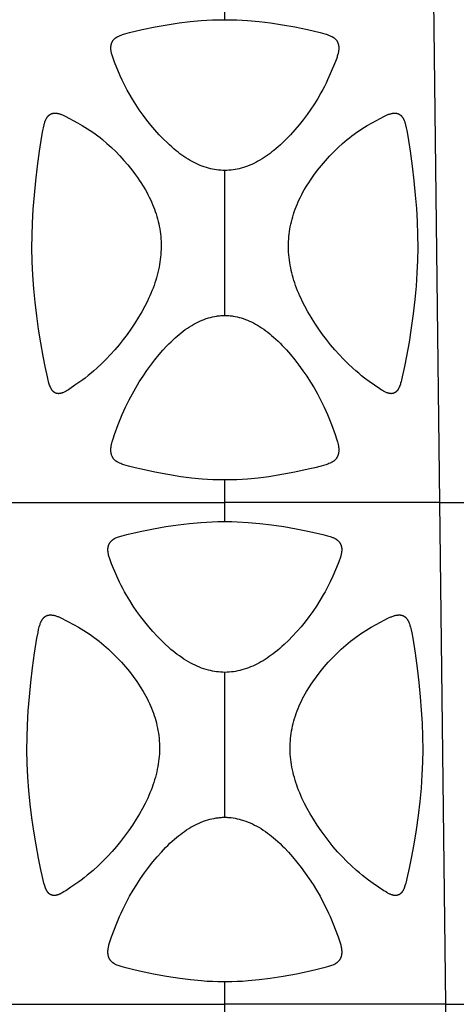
# Model space of a CAD drawing. Header units: millimetres. Extents: x 1250 to 1725, y 0 to 1655.
# Tile 235 of 256: x 1470 to 1507, y 1402 to 1485. Entities that reach past the tile are written whole.
import ezdxf

# ---------------------------------------------------------------- set-up
doc = ezdxf.new("R2010")
doc.units = ezdxf.units.MM
doc.header["$MEASUREMENT"] = 0
doc.layers.add('Crea2D$visibili$tangenti', color=7, linetype='Continuous', true_color=0x000000)

msp = doc.modelspace()

# ---------------------------------------------------------------- linework, layer by layer
at = {"layer": 'Crea2D$visibili$tangenti'}
for p, q in [((1487.599, 1484.588), (1487.599, 1486.197)), ((1505.042, 1486.197), (1505.546, 1444.314)), ((1487.599, 1459.912), (1487.599, 1472.005)), ((1487.599, 1444.314), (1487.599, 1446.178)), ((1469.653, 1444.314), (1487.599, 1444.314)), ((1505.546, 1444.314), (1487.599, 1444.314)), ((1487.599, 1442.713), (1487.599, 1444.314)), ((1505.546, 1444.314), (1506.047, 1402.427)), ((1505.546, 1444.314), (1540.894, 1444.314)), ((1487.599, 1418.034), (1487.599, 1430.128)), ((1487.599, 1402.427), (1487.599, 1404.301)), ((1469.151, 1402.427), (1487.599, 1402.427)), ((1506.047, 1402.427), (1487.599, 1402.427)), ((1487.599, 1400.771), (1487.599, 1402.427)), ((1506.047, 1402.427), (1506.554, 1360.548)), ((1506.047, 1402.427), (1542.382, 1402.427))]:
    msp.add_line(p, q, dxfattribs=at)
for points in [[(1487.599, 1472.005), (1487.426, 1472.01), (1487.253, 1472.02), (1487.08, 1472.036), (1486.908, 1472.057), (1486.737, 1472.085), (1486.567, 1472.117), (1486.398, 1472.155), (1486.23, 1472.198), (1486.055, 1472.249), (1485.881, 1472.306), (1485.709, 1472.368), (1485.538, 1472.435), (1485.37, 1472.506), (1485.204, 1472.583), (1485.04, 1472.663), (1484.878, 1472.748), (1484.7, 1472.847), (1484.526, 1472.951), (1484.354, 1473.059), (1484.184, 1473.171), (1484.017, 1473.287), (1483.853, 1473.406), (1483.691, 1473.529), (1483.532, 1473.655), (1483.343, 1473.811), (1483.158, 1473.97), (1482.976, 1474.133), (1482.797, 1474.299), (1482.448, 1474.641), (1482.11, 1474.993), (1481.756, 1475.384), (1481.414, 1475.784), (1481.084, 1476.195), (1480.766, 1476.615), (1480.454, 1477.054), (1480.156, 1477.502), (1479.872, 1477.959), (1479.602, 1478.425), (1479.453, 1478.698), (1479.308, 1478.974), (1479.168, 1479.253), (1479.033, 1479.533), (1478.862, 1479.909), (1478.382, 1481.049), (1478.318, 1481.209), (1478.257, 1481.37), (1478.228, 1481.451), (1478.201, 1481.532), (1478.176, 1481.615), (1478.154, 1481.698), (1478.139, 1481.76), (1478.125, 1481.823), (1478.113, 1481.887), (1478.103, 1481.95), (1478.095, 1482.014), (1478.088, 1482.078), (1478.082, 1482.141), (1478.079, 1482.205), (1478.078, 1482.234), (1478.079, 1482.264), (1478.08, 1482.293), (1478.081, 1482.323), (1478.083, 1482.352), (1478.086, 1482.382), (1478.089, 1482.411), (1478.093, 1482.441), (1478.098, 1482.47), (1478.104, 1482.499), (1478.11, 1482.528), (1478.117, 1482.556), (1478.125, 1482.585), (1478.134, 1482.613), (1478.144, 1482.641), (1478.155, 1482.668), (1478.166, 1482.694), (1478.178, 1482.719), (1478.19, 1482.744), (1478.204, 1482.768), (1478.218, 1482.792), (1478.233, 1482.816), (1478.249, 1482.839), (1478.265, 1482.862), (1478.282, 1482.884), (1478.299, 1482.906), (1478.318, 1482.927), (1478.337, 1482.948), (1478.356, 1482.968), (1478.376, 1482.988), (1478.396, 1483.007), (1478.417, 1483.025), (1478.441, 1483.045), (1478.465, 1483.064), (1478.49, 1483.082), (1478.515, 1483.099), (1478.54, 1483.116), (1478.567, 1483.133), (1478.593, 1483.148), (1478.62, 1483.163), (1478.647, 1483.178), (1478.674, 1483.192), (1478.73, 1483.219), (1478.786, 1483.244), (1478.843, 1483.268), (1478.94, 1483.306), (1479.038, 1483.342), (1479.137, 1483.374), (1479.237, 1483.405), (1479.437, 1483.462), (1479.638, 1483.514), (1480.699, 1483.763), (1481.766, 1483.981), (1482.775, 1484.163), (1483.787, 1484.319), (1484.709, 1484.433), (1485.634, 1484.516), (1486.561, 1484.569), (1487.025, 1484.583), (1487.489, 1484.588), (1487.599, 1484.588)], [(1487.599, 1484.588), (1487.709, 1484.588), (1488.158, 1484.583), (1488.607, 1484.57), (1489.503, 1484.521), (1490.461, 1484.435), (1491.415, 1484.319), (1492.428, 1484.163), (1493.436, 1483.98), (1494.504, 1483.762), (1495.565, 1483.513), (1495.762, 1483.461), (1495.958, 1483.406), (1496.055, 1483.376), (1496.152, 1483.344), (1496.248, 1483.31), (1496.344, 1483.273), (1496.402, 1483.249), (1496.46, 1483.223), (1496.518, 1483.195), (1496.546, 1483.181), (1496.574, 1483.166), (1496.602, 1483.151), (1496.629, 1483.134), (1496.656, 1483.118), (1496.682, 1483.1), (1496.708, 1483.082), (1496.733, 1483.064), (1496.758, 1483.044), (1496.782, 1483.024), (1496.803, 1483.006), (1496.824, 1482.987), (1496.843, 1482.967), (1496.863, 1482.947), (1496.881, 1482.926), (1496.9, 1482.905), (1496.917, 1482.884), (1496.934, 1482.861), (1496.95, 1482.839), (1496.966, 1482.816), (1496.981, 1482.792), (1496.995, 1482.768), (1497.008, 1482.744), (1497.021, 1482.719), (1497.033, 1482.694), (1497.044, 1482.668), (1497.054, 1482.641), (1497.064, 1482.613), (1497.073, 1482.585), (1497.081, 1482.556), (1497.088, 1482.528), (1497.095, 1482.499), (1497.1, 1482.47), (1497.105, 1482.441), (1497.109, 1482.411), (1497.112, 1482.382), (1497.115, 1482.352), (1497.117, 1482.323), (1497.119, 1482.293), (1497.12, 1482.264), (1497.12, 1482.234), (1497.12, 1482.205), (1497.119, 1482.173), (1497.117, 1482.141), (1497.115, 1482.109), (1497.112, 1482.077), (1497.105, 1482.013), (1497.096, 1481.95), (1497.085, 1481.886), (1497.072, 1481.824), (1497.058, 1481.761), (1497.043, 1481.699), (1497.022, 1481.621), (1496.999, 1481.543), (1496.975, 1481.466), (1496.949, 1481.39), (1496.894, 1481.238), (1496.835, 1481.087), (1496.4, 1480.06), (1496.183, 1479.57), (1496.054, 1479.297), (1495.919, 1479.027), (1495.779, 1478.759), (1495.634, 1478.494), (1495.364, 1478.025), (1495.081, 1477.564), (1494.783, 1477.111), (1494.472, 1476.668), (1494.144, 1476.232), (1493.803, 1475.806), (1493.449, 1475.391), (1493.082, 1474.987), (1492.752, 1474.643), (1492.411, 1474.309), (1492.237, 1474.147), (1492.06, 1473.987), (1491.88, 1473.832), (1491.696, 1473.679), (1491.538, 1473.553), (1491.377, 1473.43), (1491.214, 1473.31), (1491.048, 1473.194), (1490.88, 1473.082), (1490.709, 1472.973), (1490.536, 1472.869), (1490.36, 1472.769), (1490.194, 1472.681), (1490.025, 1472.597), (1489.854, 1472.518), (1489.681, 1472.443), (1489.506, 1472.374), (1489.329, 1472.31), (1489.15, 1472.251), (1488.969, 1472.198), (1488.801, 1472.155), (1488.632, 1472.117), (1488.462, 1472.085), (1488.29, 1472.057), (1488.118, 1472.036), (1487.946, 1472.02), (1487.773, 1472.01), (1487.599, 1472.005)], [(1487.599, 1446.178), (1487.489, 1446.178), (1487.04, 1446.183), (1486.592, 1446.198), (1486.143, 1446.221), (1485.695, 1446.253), (1484.801, 1446.338), (1483.911, 1446.453), (1482.834, 1446.628), (1481.763, 1446.834), (1480.649, 1447.072), (1480.095, 1447.202), (1479.543, 1447.343), (1479.358, 1447.394), (1479.173, 1447.449), (1479.082, 1447.479), (1478.991, 1447.511), (1478.901, 1447.546), (1478.812, 1447.583), (1478.757, 1447.609), (1478.703, 1447.635), (1478.649, 1447.664), (1478.623, 1447.678), (1478.597, 1447.694), (1478.571, 1447.71), (1478.546, 1447.726), (1478.521, 1447.743), (1478.497, 1447.761), (1478.473, 1447.779), (1478.45, 1447.798), (1478.427, 1447.817), (1478.404, 1447.837), (1478.384, 1447.857), (1478.364, 1447.877), (1478.345, 1447.897), (1478.327, 1447.919), (1478.309, 1447.94), (1478.291, 1447.963), (1478.275, 1447.985), (1478.259, 1448.008), (1478.243, 1448.032), (1478.228, 1448.056), (1478.214, 1448.081), (1478.201, 1448.105), (1478.188, 1448.131), (1478.176, 1448.156), (1478.165, 1448.182), (1478.155, 1448.208), (1478.144, 1448.238), (1478.134, 1448.268), (1478.125, 1448.299), (1478.117, 1448.33), (1478.11, 1448.361), (1478.103, 1448.392), (1478.098, 1448.423), (1478.093, 1448.455), (1478.089, 1448.486), (1478.086, 1448.518), (1478.083, 1448.55), (1478.081, 1448.582), (1478.08, 1448.614), (1478.079, 1448.645), (1478.079, 1448.709), (1478.082, 1448.778), (1478.088, 1448.848), (1478.095, 1448.917), (1478.103, 1448.986), (1478.113, 1449.055), (1478.125, 1449.124), (1478.139, 1449.193), (1478.154, 1449.261), (1478.176, 1449.352), (1478.201, 1449.442), (1478.228, 1449.532), (1478.257, 1449.621), (1478.383, 1449.974), (1478.698, 1450.81), (1479.033, 1451.638), (1479.308, 1452.253), (1479.602, 1452.859), (1479.871, 1453.37), (1480.155, 1453.874), (1480.454, 1454.369), (1480.767, 1454.855), (1481.083, 1455.317), (1481.413, 1455.769), (1481.756, 1456.211), (1482.112, 1456.643), (1482.432, 1457.011), (1482.763, 1457.368), (1482.933, 1457.542), (1483.106, 1457.714), (1483.282, 1457.882), (1483.462, 1458.046), (1483.623, 1458.189), (1483.788, 1458.328), (1483.955, 1458.464), (1484.126, 1458.595), (1484.299, 1458.723), (1484.475, 1458.846), (1484.655, 1458.964), (1484.838, 1459.078), (1485.004, 1459.174), (1485.172, 1459.265), (1485.343, 1459.352), (1485.516, 1459.434), (1485.692, 1459.51), (1485.869, 1459.58), (1486.05, 1459.644), (1486.14, 1459.674), (1486.232, 1459.702), (1486.399, 1459.749), (1486.567, 1459.79), (1486.737, 1459.826), (1486.908, 1459.855), (1486.994, 1459.868), (1487.08, 1459.879), (1487.166, 1459.889), (1487.253, 1459.896), (1487.339, 1459.903), (1487.426, 1459.908), (1487.512, 1459.911), (1487.599, 1459.912)], [(1487.599, 1459.912), (1487.686, 1459.911), (1487.773, 1459.908), (1487.859, 1459.903), (1487.946, 1459.896), (1488.032, 1459.888), (1488.119, 1459.879), (1488.205, 1459.868), (1488.291, 1459.855), (1488.462, 1459.826), (1488.632, 1459.79), (1488.801, 1459.749), (1488.968, 1459.702), (1489.145, 1459.646), (1489.32, 1459.584), (1489.492, 1459.516), (1489.663, 1459.442), (1489.832, 1459.364), (1489.998, 1459.28), (1490.161, 1459.192), (1490.323, 1459.1), (1490.501, 1458.991), (1490.677, 1458.877), (1490.85, 1458.758), (1491.019, 1458.635), (1491.186, 1458.508), (1491.35, 1458.378), (1491.511, 1458.244), (1491.669, 1458.106), (1491.858, 1457.936), (1492.043, 1457.762), (1492.224, 1457.584), (1492.402, 1457.402), (1492.749, 1457.03), (1493.084, 1456.647), (1493.445, 1456.208), (1493.793, 1455.758), (1494.128, 1455.298), (1494.449, 1454.829), (1494.757, 1454.35), (1495.05, 1453.863), (1495.329, 1453.367), (1495.594, 1452.864), (1495.889, 1452.256), (1496.165, 1451.639), (1496.501, 1450.81), (1496.816, 1449.972), (1496.942, 1449.62), (1496.971, 1449.531), (1496.998, 1449.442), (1497.022, 1449.352), (1497.045, 1449.261), (1497.06, 1449.193), (1497.073, 1449.124), (1497.085, 1449.056), (1497.095, 1448.986), (1497.104, 1448.917), (1497.111, 1448.848), (1497.116, 1448.778), (1497.12, 1448.709), (1497.12, 1448.645), (1497.119, 1448.614), (1497.117, 1448.582), (1497.115, 1448.55), (1497.113, 1448.518), (1497.109, 1448.486), (1497.105, 1448.454), (1497.1, 1448.423), (1497.095, 1448.392), (1497.089, 1448.36), (1497.081, 1448.329), (1497.073, 1448.298), (1497.064, 1448.268), (1497.054, 1448.238), (1497.043, 1448.208), (1497.033, 1448.182), (1497.022, 1448.156), (1497.01, 1448.13), (1496.997, 1448.105), (1496.984, 1448.081), (1496.97, 1448.056), (1496.955, 1448.032), (1496.94, 1448.009), (1496.924, 1447.985), (1496.907, 1447.963), (1496.89, 1447.941), (1496.872, 1447.919), (1496.853, 1447.898), (1496.834, 1447.877), (1496.815, 1447.857), (1496.795, 1447.838), (1496.772, 1447.818), (1496.75, 1447.798), (1496.726, 1447.779), (1496.702, 1447.761), (1496.678, 1447.744), (1496.653, 1447.727), (1496.628, 1447.71), (1496.603, 1447.694), (1496.577, 1447.679), (1496.55, 1447.664), (1496.497, 1447.636), (1496.443, 1447.609), (1496.388, 1447.584), (1496.299, 1447.547), (1496.209, 1447.512), (1496.119, 1447.48), (1496.028, 1447.45), (1495.844, 1447.395), (1495.658, 1447.344), (1495.106, 1447.203), (1494.551, 1447.072), (1493.437, 1446.834), (1492.365, 1446.629), (1491.288, 1446.453), (1490.398, 1446.338), (1489.503, 1446.253), (1489.055, 1446.222), (1488.607, 1446.199), (1488.158, 1446.184), (1487.709, 1446.178), (1487.599, 1446.178)], [(1487.599, 1430.128), (1487.425, 1430.133), (1487.251, 1430.143), (1487.078, 1430.158), (1486.906, 1430.179), (1486.734, 1430.204), (1486.563, 1430.235), (1486.393, 1430.271), (1486.224, 1430.312), (1486.034, 1430.365), (1485.847, 1430.424), (1485.661, 1430.489), (1485.477, 1430.561), (1485.295, 1430.637), (1485.115, 1430.719), (1484.938, 1430.805), (1484.763, 1430.896), (1484.566, 1431.005), (1484.372, 1431.12), (1484.181, 1431.239), (1483.993, 1431.363), (1483.808, 1431.492), (1483.626, 1431.624), (1483.447, 1431.761), (1483.271, 1431.902), (1483.098, 1432.046), (1482.927, 1432.194), (1482.592, 1432.498), (1482.268, 1432.812), (1481.952, 1433.135), (1481.591, 1433.524), (1481.241, 1433.922), (1480.904, 1434.33), (1480.58, 1434.749), (1480.258, 1435.193), (1479.95, 1435.647), (1479.657, 1436.11), (1479.377, 1436.581), (1479.227, 1436.847), (1479.082, 1437.116), (1478.942, 1437.388), (1478.808, 1437.662), (1478.582, 1438.157), (1478.13, 1439.195), (1478.067, 1439.352), (1478.008, 1439.51), (1477.98, 1439.59), (1477.955, 1439.671), (1477.93, 1439.752), (1477.908, 1439.833), (1477.893, 1439.894), (1477.879, 1439.956), (1477.866, 1440.017), (1477.855, 1440.079), (1477.846, 1440.142), (1477.839, 1440.204), (1477.836, 1440.235), (1477.834, 1440.267), (1477.833, 1440.298), (1477.832, 1440.33), (1477.831, 1440.36), (1477.832, 1440.39), (1477.833, 1440.42), (1477.834, 1440.45), (1477.836, 1440.48), (1477.839, 1440.511), (1477.843, 1440.541), (1477.848, 1440.571), (1477.853, 1440.6), (1477.859, 1440.63), (1477.866, 1440.66), (1477.874, 1440.689), (1477.882, 1440.718), (1477.892, 1440.746), (1477.902, 1440.775), (1477.908, 1440.789), (1477.914, 1440.802), (1477.925, 1440.827), (1477.937, 1440.852), (1477.95, 1440.876), (1477.964, 1440.9), (1477.979, 1440.924), (1477.994, 1440.947), (1478.01, 1440.97), (1478.026, 1440.992), (1478.043, 1441.013), (1478.061, 1441.035), (1478.08, 1441.055), (1478.099, 1441.075), (1478.118, 1441.095), (1478.138, 1441.114), (1478.159, 1441.133), (1478.18, 1441.151), (1478.204, 1441.17), (1478.229, 1441.189), (1478.254, 1441.207), (1478.28, 1441.225), (1478.307, 1441.242), (1478.334, 1441.258), (1478.361, 1441.274), (1478.388, 1441.289), (1478.416, 1441.304), (1478.444, 1441.318), (1478.502, 1441.345), (1478.559, 1441.37), (1478.618, 1441.394), (1478.716, 1441.431), (1478.814, 1441.466), (1478.914, 1441.498), (1479.013, 1441.528), (1479.215, 1441.584), (1479.417, 1441.635), (1480.518, 1441.887), (1481.627, 1442.108), (1482.659, 1442.289), (1483.695, 1442.445), (1484.639, 1442.558), (1485.587, 1442.641), (1486.536, 1442.693), (1487.011, 1442.707), (1487.487, 1442.713), (1487.599, 1442.713)], [(1487.599, 1442.713), (1487.712, 1442.713), (1488.171, 1442.708), (1488.63, 1442.695), (1489.547, 1442.645), (1490.527, 1442.561), (1491.504, 1442.445), (1492.541, 1442.289), (1493.573, 1442.107), (1494.683, 1441.887), (1495.785, 1441.634), (1495.987, 1441.583), (1496.188, 1441.527), (1496.288, 1441.497), (1496.387, 1441.465), (1496.485, 1441.43), (1496.583, 1441.393), (1496.641, 1441.369), (1496.699, 1441.344), (1496.756, 1441.317), (1496.784, 1441.303), (1496.812, 1441.288), (1496.839, 1441.273), (1496.866, 1441.257), (1496.893, 1441.241), (1496.919, 1441.224), (1496.945, 1441.207), (1496.971, 1441.188), (1496.996, 1441.169), (1497.02, 1441.15), (1497.041, 1441.132), (1497.061, 1441.113), (1497.081, 1441.094), (1497.1, 1441.075), (1497.119, 1441.055), (1497.138, 1441.034), (1497.155, 1441.013), (1497.172, 1440.991), (1497.189, 1440.969), (1497.205, 1440.947), (1497.22, 1440.924), (1497.234, 1440.9), (1497.248, 1440.876), (1497.261, 1440.852), (1497.273, 1440.828), (1497.284, 1440.803), (1497.29, 1440.789), (1497.296, 1440.775), (1497.307, 1440.747), (1497.316, 1440.718), (1497.325, 1440.689), (1497.333, 1440.66), (1497.339, 1440.63), (1497.345, 1440.601), (1497.351, 1440.571), (1497.355, 1440.541), (1497.359, 1440.511), (1497.362, 1440.48), (1497.364, 1440.45), (1497.366, 1440.42), (1497.367, 1440.39), (1497.367, 1440.36), (1497.367, 1440.33), (1497.366, 1440.297), (1497.364, 1440.265), (1497.362, 1440.233), (1497.359, 1440.2), (1497.352, 1440.136), (1497.342, 1440.072), (1497.331, 1440.008), (1497.317, 1439.944), (1497.303, 1439.881), (1497.287, 1439.818), (1497.265, 1439.74), (1497.241, 1439.661), (1497.216, 1439.584), (1497.189, 1439.506), (1497.132, 1439.353), (1497.071, 1439.201), (1496.62, 1438.166), (1496.395, 1437.673), (1496.261, 1437.398), (1496.122, 1437.126), (1495.977, 1436.857), (1495.827, 1436.59), (1495.547, 1436.119), (1495.254, 1435.656), (1494.946, 1435.202), (1494.625, 1434.758), (1494.301, 1434.339), (1493.965, 1433.931), (1493.617, 1433.532), (1493.257, 1433.144), (1492.91, 1432.791), (1492.553, 1432.449), (1492.371, 1432.282), (1492.185, 1432.119), (1491.996, 1431.959), (1491.804, 1431.804), (1491.642, 1431.678), (1491.478, 1431.556), (1491.312, 1431.436), (1491.143, 1431.321), (1490.971, 1431.209), (1490.798, 1431.101), (1490.621, 1430.997), (1490.442, 1430.898), (1490.273, 1430.81), (1490.102, 1430.727), (1489.929, 1430.648), (1489.754, 1430.574), (1489.576, 1430.504), (1489.397, 1430.44), (1489.216, 1430.382), (1489.033, 1430.329), (1488.857, 1430.284), (1488.68, 1430.244), (1488.502, 1430.211), (1488.323, 1430.182), (1488.143, 1430.16), (1487.962, 1430.143), (1487.781, 1430.133), (1487.599, 1430.128)], [(1487.599, 1404.301), (1487.487, 1404.301), (1487.027, 1404.305), (1486.568, 1404.32), (1486.109, 1404.343), (1485.651, 1404.375), (1484.738, 1404.459), (1483.828, 1404.573), (1482.726, 1404.748), (1481.629, 1404.953), (1480.472, 1405.193), (1479.896, 1405.326), (1479.322, 1405.469), (1479.136, 1405.519), (1478.951, 1405.573), (1478.859, 1405.602), (1478.768, 1405.633), (1478.677, 1405.667), (1478.588, 1405.704), (1478.531, 1405.729), (1478.475, 1405.756), (1478.42, 1405.784), (1478.393, 1405.799), (1478.366, 1405.814), (1478.34, 1405.83), (1478.314, 1405.847), (1478.288, 1405.864), (1478.263, 1405.881), (1478.238, 1405.9), (1478.214, 1405.919), (1478.19, 1405.938), (1478.167, 1405.959), (1478.146, 1405.978), (1478.126, 1405.998), (1478.106, 1406.019), (1478.086, 1406.041), (1478.068, 1406.063), (1478.05, 1406.085), (1478.032, 1406.108), (1478.016, 1406.132), (1478, 1406.156), (1477.984, 1406.181), (1477.97, 1406.205), (1477.956, 1406.231), (1477.942, 1406.256), (1477.93, 1406.282), (1477.919, 1406.309), (1477.908, 1406.336), (1477.897, 1406.365), (1477.887, 1406.395), (1477.878, 1406.425), (1477.87, 1406.456), (1477.863, 1406.486), (1477.857, 1406.517), (1477.851, 1406.548), (1477.846, 1406.58), (1477.842, 1406.611), (1477.839, 1406.642), (1477.836, 1406.674), (1477.834, 1406.705), (1477.833, 1406.737), (1477.832, 1406.769), (1477.832, 1406.831), (1477.833, 1406.867), (1477.834, 1406.902), (1477.839, 1406.972), (1477.847, 1407.042), (1477.856, 1407.112), (1477.868, 1407.181), (1477.881, 1407.25), (1477.896, 1407.319), (1477.912, 1407.388), (1477.933, 1407.474), (1477.957, 1407.559), (1478.009, 1407.729), (1478.066, 1407.897), (1478.127, 1408.064), (1478.577, 1409.201), (1478.803, 1409.743), (1478.937, 1410.046), (1479.077, 1410.345), (1479.372, 1410.937), (1479.644, 1411.445), (1479.932, 1411.944), (1480.233, 1412.435), (1480.549, 1412.917), (1480.878, 1413.389), (1481.222, 1413.852), (1481.579, 1414.304), (1481.95, 1414.745), (1482.294, 1415.129), (1482.65, 1415.502), (1482.832, 1415.684), (1483.018, 1415.863), (1483.207, 1416.037), (1483.4, 1416.208), (1483.561, 1416.345), (1483.724, 1416.478), (1483.89, 1416.608), (1484.059, 1416.735), (1484.23, 1416.857), (1484.405, 1416.976), (1484.582, 1417.089), (1484.763, 1417.198), (1484.931, 1417.293), (1485.101, 1417.384), (1485.274, 1417.47), (1485.449, 1417.55), (1485.627, 1417.626), (1485.806, 1417.696), (1485.988, 1417.759), (1486.172, 1417.817), (1486.346, 1417.866), (1486.522, 1417.908), (1486.7, 1417.945), (1486.878, 1417.976), (1486.968, 1417.989), (1487.057, 1418), (1487.147, 1418.01), (1487.238, 1418.018), (1487.328, 1418.025), (1487.418, 1418.03), (1487.509, 1418.033), (1487.599, 1418.034)], [(1487.599, 1418.034), (1487.686, 1418.033), (1487.774, 1418.03), (1487.861, 1418.025), (1487.948, 1418.019), (1488.121, 1418.003), (1488.294, 1417.98), (1488.466, 1417.951), (1488.637, 1417.917), (1488.807, 1417.877), (1488.975, 1417.832), (1489.071, 1417.804), (1489.166, 1417.774), (1489.355, 1417.709), (1489.542, 1417.638), (1489.726, 1417.561), (1489.908, 1417.478), (1490.087, 1417.389), (1490.264, 1417.296), (1490.437, 1417.197), (1490.624, 1417.084), (1490.807, 1416.967), (1490.987, 1416.844), (1491.163, 1416.717), (1491.337, 1416.586), (1491.508, 1416.451), (1491.676, 1416.313), (1491.841, 1416.171), (1492.029, 1416.003), (1492.213, 1415.832), (1492.394, 1415.657), (1492.572, 1415.479), (1492.919, 1415.113), (1493.254, 1414.737), (1493.624, 1414.297), (1493.981, 1413.845), (1494.324, 1413.383), (1494.654, 1412.911), (1494.969, 1412.43), (1495.27, 1411.939), (1495.557, 1411.44), (1495.829, 1410.933), (1496.123, 1410.343), (1496.262, 1410.044), (1496.396, 1409.742), (1496.621, 1409.201), (1497.072, 1408.063), (1497.133, 1407.897), (1497.19, 1407.729), (1497.241, 1407.56), (1497.265, 1407.474), (1497.287, 1407.389), (1497.303, 1407.32), (1497.317, 1407.251), (1497.331, 1407.182), (1497.342, 1407.112), (1497.352, 1407.042), (1497.359, 1406.972), (1497.364, 1406.902), (1497.366, 1406.867), (1497.367, 1406.831), (1497.367, 1406.768), (1497.366, 1406.737), (1497.364, 1406.705), (1497.362, 1406.674), (1497.36, 1406.642), (1497.356, 1406.611), (1497.352, 1406.58), (1497.347, 1406.548), (1497.342, 1406.517), (1497.336, 1406.486), (1497.328, 1406.456), (1497.32, 1406.425), (1497.311, 1406.395), (1497.301, 1406.365), (1497.291, 1406.335), (1497.28, 1406.309), (1497.268, 1406.283), (1497.256, 1406.257), (1497.243, 1406.231), (1497.229, 1406.206), (1497.215, 1406.181), (1497.199, 1406.157), (1497.183, 1406.133), (1497.167, 1406.109), (1497.149, 1406.086), (1497.131, 1406.064), (1497.113, 1406.042), (1497.094, 1406.02), (1497.074, 1406), (1497.054, 1405.979), (1497.033, 1405.96), (1497.01, 1405.94), (1496.986, 1405.92), (1496.962, 1405.901), (1496.938, 1405.883), (1496.912, 1405.865), (1496.887, 1405.848), (1496.861, 1405.832), (1496.835, 1405.816), (1496.808, 1405.8), (1496.781, 1405.785), (1496.726, 1405.757), (1496.67, 1405.73), (1496.614, 1405.705), (1496.524, 1405.669), (1496.434, 1405.635), (1496.343, 1405.603), (1496.252, 1405.574), (1496.067, 1405.52), (1495.881, 1405.47), (1495.307, 1405.327), (1494.731, 1405.194), (1493.574, 1404.954), (1492.476, 1404.749), (1491.374, 1404.574), (1490.463, 1404.459), (1489.548, 1404.374), (1489.089, 1404.344), (1488.63, 1404.321), (1488.171, 1404.307), (1487.712, 1404.301), (1487.599, 1404.301)]]:
    msp.add_lwpolyline(points, dxfattribs=at)
for points in [[(1471.485, 1465.543), (1471.494, 1466.57), (1471.528, 1467.596), (1471.593, 1468.77), (1471.683, 1469.943), (1471.803, 1471.15), (1471.944, 1472.355), (1472.109, 1473.613), (1472.302, 1474.866), (1472.386, 1475.336), (1472.436, 1475.57), (1472.492, 1475.802), (1472.53, 1475.94), (1472.551, 1476.008), (1472.573, 1476.075), (1472.598, 1476.142), (1472.611, 1476.175), (1472.625, 1476.207), (1472.64, 1476.24), (1472.655, 1476.272), (1472.671, 1476.303), (1472.688, 1476.335), (1472.701, 1476.359), (1472.716, 1476.383), (1472.731, 1476.407), (1472.746, 1476.43), (1472.762, 1476.453), (1472.778, 1476.476), (1472.795, 1476.498), (1472.813, 1476.52), (1472.831, 1476.541), (1472.85, 1476.561), (1472.87, 1476.581), (1472.89, 1476.6), (1472.9, 1476.609), (1472.911, 1476.618), (1472.922, 1476.627), (1472.932, 1476.636), (1472.943, 1476.644), (1472.955, 1476.653), (1472.966, 1476.661), (1472.977, 1476.668), (1472.988, 1476.675), (1472.999, 1476.682), (1473.01, 1476.689), (1473.021, 1476.695), (1473.033, 1476.702), (1473.044, 1476.708), (1473.056, 1476.714), (1473.067, 1476.719), (1473.079, 1476.725), (1473.091, 1476.73), (1473.115, 1476.74), (1473.14, 1476.749), (1473.164, 1476.757), (1473.189, 1476.764), (1473.214, 1476.771), (1473.24, 1476.777), (1473.265, 1476.781), (1473.291, 1476.785), (1473.316, 1476.788), (1473.329, 1476.789), (1473.342, 1476.79), (1473.355, 1476.791), (1473.393, 1476.792), (1473.419, 1476.792), (1473.446, 1476.791), (1473.471, 1476.79), (1473.497, 1476.788), (1473.523, 1476.786), (1473.549, 1476.783), (1473.575, 1476.779), (1473.6, 1476.775), (1473.626, 1476.77), (1473.677, 1476.759), (1473.727, 1476.747), (1473.777, 1476.733), (1473.84, 1476.714), (1473.903, 1476.693), (1473.964, 1476.67), (1474.025, 1476.645), (1474.086, 1476.62), (1474.146, 1476.592), (1474.265, 1476.535), (1475.291, 1475.989), (1475.689, 1475.767), (1475.913, 1475.633), (1476.135, 1475.493), (1476.354, 1475.349), (1476.57, 1475.2), (1476.774, 1475.053), (1476.975, 1474.902), (1477.174, 1474.748), (1477.37, 1474.591), (1477.753, 1474.266), (1478.124, 1473.929), (1478.485, 1473.579), (1478.834, 1473.218), (1479.172, 1472.846), (1479.499, 1472.465), (1479.828, 1472.057), (1480.142, 1471.638), (1480.295, 1471.425), (1480.443, 1471.21), (1480.587, 1470.991), (1480.728, 1470.771), (1480.959, 1470.384), (1481.07, 1470.188), (1481.177, 1469.989), (1481.279, 1469.789), (1481.378, 1469.586), (1481.472, 1469.382), (1481.562, 1469.175), (1481.642, 1468.978), (1481.718, 1468.779), (1481.79, 1468.578), (1481.856, 1468.376), (1481.919, 1468.172), (1481.976, 1467.967), (1482.029, 1467.761), (1482.077, 1467.554), (1482.12, 1467.345), (1482.158, 1467.136), (1482.191, 1466.925), (1482.219, 1466.714), (1482.242, 1466.503), (1482.259, 1466.29), (1482.271, 1466.078), (1482.278, 1465.865), (1482.278, 1465.844), (1482.28, 1465.632), (1482.275, 1465.42), (1482.266, 1465.208), (1482.252, 1464.997), (1482.233, 1464.786), (1482.209, 1464.575), (1482.18, 1464.365), (1482.146, 1464.156), (1482.105, 1463.934), (1482.059, 1463.712), (1482.007, 1463.492), (1481.951, 1463.273), (1481.89, 1463.056), (1481.825, 1462.839), (1481.755, 1462.624), (1481.682, 1462.411), (1481.6, 1462.188), (1481.514, 1461.968), (1481.424, 1461.749), (1481.33, 1461.532), (1481.232, 1461.316), (1481.13, 1461.103), (1480.915, 1460.681), (1480.662, 1460.223), (1480.395, 1459.772), (1480.079, 1459.266), (1479.75, 1458.768), (1479.436, 1458.325), (1479.11, 1457.891), (1478.771, 1457.466), (1478.42, 1457.051), (1478.057, 1456.647), (1477.683, 1456.254), (1477.297, 1455.872), (1476.899, 1455.502), (1476.661, 1455.291), (1476.42, 1455.085), (1476.174, 1454.885), (1475.924, 1454.689), (1475.728, 1454.543), (1475.07, 1454.081), (1474.65, 1453.788), (1474.534, 1453.711), (1474.415, 1453.637), (1474.355, 1453.602), (1474.294, 1453.568), (1474.232, 1453.536), (1474.17, 1453.506), (1474.123, 1453.485), (1474.075, 1453.465), (1474.027, 1453.447), (1474.003, 1453.439), (1473.979, 1453.431), (1473.954, 1453.423), (1473.929, 1453.417), (1473.905, 1453.41), (1473.88, 1453.404), (1473.855, 1453.399), (1473.829, 1453.395), (1473.804, 1453.391), (1473.779, 1453.388), (1473.764, 1453.386), (1473.75, 1453.384), (1473.736, 1453.383), (1473.722, 1453.382), (1473.708, 1453.381), (1473.694, 1453.381), (1473.68, 1453.381), (1473.665, 1453.382), (1473.651, 1453.383), (1473.637, 1453.384), (1473.623, 1453.386), (1473.609, 1453.388), (1473.595, 1453.39), (1473.581, 1453.393), (1473.567, 1453.396), (1473.553, 1453.399), (1473.539, 1453.403), (1473.525, 1453.407), (1473.512, 1453.411), (1473.498, 1453.416), (1473.485, 1453.42), (1473.471, 1453.426), (1473.458, 1453.431), (1473.445, 1453.437), (1473.432, 1453.443), (1473.419, 1453.449), (1473.407, 1453.456), (1473.394, 1453.463), (1473.382, 1453.47), (1473.37, 1453.477), (1473.358, 1453.485), (1473.346, 1453.493), (1473.333, 1453.502), (1473.319, 1453.512), (1473.306, 1453.523), (1473.293, 1453.533), (1473.28, 1453.545), (1473.268, 1453.556), (1473.256, 1453.568), (1473.244, 1453.579), (1473.233, 1453.592), (1473.221, 1453.604), (1473.21, 1453.617), (1473.2, 1453.63), (1473.189, 1453.643), (1473.179, 1453.656), (1473.169, 1453.67), (1473.159, 1453.684), (1473.14, 1453.712), (1473.121, 1453.741), (1473.104, 1453.77), (1473.087, 1453.8), (1473.071, 1453.831), (1473.056, 1453.861), (1473.041, 1453.892), (1473.027, 1453.924), (1473.009, 1453.965), (1472.992, 1454.007), (1472.961, 1454.091), (1472.933, 1454.176), (1472.906, 1454.261), (1472.869, 1454.391), (1472.835, 1454.522), (1472.772, 1454.785), (1472.586, 1455.646), (1472.418, 1456.51), (1472.219, 1457.629), (1472.039, 1458.752), (1471.881, 1459.878), (1471.746, 1461.006), (1471.637, 1462.138), (1471.556, 1463.271), (1471.504, 1464.407)], [(1492.92, 1465.844), (1492.92, 1465.865), (1492.926, 1466.073), (1492.938, 1466.281), (1492.955, 1466.489), (1492.977, 1466.696), (1493.004, 1466.902), (1493.036, 1467.107), (1493.072, 1467.312), (1493.114, 1467.516), (1493.162, 1467.728), (1493.215, 1467.939), (1493.273, 1468.149), (1493.336, 1468.358), (1493.404, 1468.565), (1493.477, 1468.77), (1493.554, 1468.974), (1493.636, 1469.175), (1493.725, 1469.382), (1493.819, 1469.586), (1493.918, 1469.788), (1494.021, 1469.988), (1494.127, 1470.186), (1494.238, 1470.382), (1494.469, 1470.768), (1494.607, 1470.985), (1494.749, 1471.2), (1495.044, 1471.621), (1495.352, 1472.033), (1495.674, 1472.434), (1496.002, 1472.82), (1496.342, 1473.195), (1496.694, 1473.56), (1497.057, 1473.913), (1497.431, 1474.254), (1497.817, 1474.582), (1498.015, 1474.74), (1498.215, 1474.896), (1498.417, 1475.048), (1498.623, 1475.196), (1498.839, 1475.345), (1499.058, 1475.49), (1499.28, 1475.63), (1499.505, 1475.764), (1499.904, 1475.987), (1500.933, 1476.534), (1501.051, 1476.592), (1501.111, 1476.619), (1501.171, 1476.645), (1501.232, 1476.669), (1501.294, 1476.692), (1501.356, 1476.713), (1501.419, 1476.733), (1501.469, 1476.746), (1501.52, 1476.759), (1501.571, 1476.77), (1501.597, 1476.775), (1501.622, 1476.779), (1501.648, 1476.782), (1501.674, 1476.786), (1501.7, 1476.788), (1501.726, 1476.79), (1501.752, 1476.791), (1501.779, 1476.792), (1501.805, 1476.792), (1501.844, 1476.791), (1501.857, 1476.79), (1501.869, 1476.789), (1501.882, 1476.788), (1501.907, 1476.785), (1501.933, 1476.781), (1501.958, 1476.777), (1501.983, 1476.771), (1502.008, 1476.765), (1502.033, 1476.757), (1502.057, 1476.749), (1502.082, 1476.74), (1502.106, 1476.731), (1502.129, 1476.72), (1502.141, 1476.714), (1502.152, 1476.709), (1502.164, 1476.703), (1502.175, 1476.696), (1502.186, 1476.69), (1502.197, 1476.683), (1502.208, 1476.677), (1502.219, 1476.67), (1502.231, 1476.662), (1502.243, 1476.653), (1502.254, 1476.645), (1502.266, 1476.636), (1502.277, 1476.627), (1502.288, 1476.618), (1502.299, 1476.608), (1502.309, 1476.599), (1502.32, 1476.589), (1502.33, 1476.579), (1502.35, 1476.558), (1502.37, 1476.537), (1502.389, 1476.515), (1502.407, 1476.493), (1502.425, 1476.47), (1502.442, 1476.446), (1502.458, 1476.422), (1502.474, 1476.398), (1502.489, 1476.373), (1502.504, 1476.348), (1502.518, 1476.322), (1502.534, 1476.292), (1502.549, 1476.26), (1502.564, 1476.229), (1502.578, 1476.197), (1502.591, 1476.165), (1502.604, 1476.133), (1502.628, 1476.068), (1502.65, 1476.002), (1502.67, 1475.936), (1502.707, 1475.801), (1502.763, 1475.569), (1502.812, 1475.335), (1502.897, 1474.865), (1503.09, 1473.612), (1503.255, 1472.355), (1503.395, 1471.149), (1503.515, 1469.942), (1503.601, 1468.844), (1503.664, 1467.745), (1503.702, 1466.644), (1503.713, 1465.543), (1503.697, 1464.504), (1503.653, 1463.466), (1503.579, 1462.353), (1503.478, 1461.242), (1503.341, 1460.053), (1503.177, 1458.868), (1502.988, 1457.686), (1502.779, 1456.508), (1502.612, 1455.644), (1502.426, 1454.782), (1502.362, 1454.519), (1502.328, 1454.388), (1502.291, 1454.259), (1502.265, 1454.173), (1502.236, 1454.089), (1502.205, 1454.005), (1502.188, 1453.963), (1502.171, 1453.922), (1502.157, 1453.891), (1502.142, 1453.861), (1502.127, 1453.83), (1502.112, 1453.801), (1502.095, 1453.771), (1502.078, 1453.742), (1502.06, 1453.714), (1502.042, 1453.686), (1502.022, 1453.659), (1502.012, 1453.646), (1502.002, 1453.633), (1501.991, 1453.62), (1501.981, 1453.608), (1501.97, 1453.596), (1501.958, 1453.584), (1501.947, 1453.572), (1501.935, 1453.56), (1501.923, 1453.549), (1501.911, 1453.538), (1501.898, 1453.527), (1501.886, 1453.517), (1501.872, 1453.507), (1501.859, 1453.497), (1501.847, 1453.489), (1501.835, 1453.481), (1501.823, 1453.474), (1501.811, 1453.466), (1501.798, 1453.459), (1501.785, 1453.452), (1501.772, 1453.446), (1501.759, 1453.439), (1501.746, 1453.434), (1501.733, 1453.428), (1501.719, 1453.422), (1501.705, 1453.417), (1501.692, 1453.413), (1501.678, 1453.408), (1501.664, 1453.404), (1501.65, 1453.4), (1501.636, 1453.397), (1501.622, 1453.394), (1501.607, 1453.391), (1501.593, 1453.388), (1501.579, 1453.386), (1501.564, 1453.385), (1501.55, 1453.383), (1501.535, 1453.382), (1501.521, 1453.382), (1501.506, 1453.381), (1501.492, 1453.381), (1501.477, 1453.382), (1501.463, 1453.383), (1501.449, 1453.384), (1501.434, 1453.386), (1501.42, 1453.388), (1501.395, 1453.391), (1501.369, 1453.395), (1501.344, 1453.399), (1501.319, 1453.404), (1501.295, 1453.41), (1501.27, 1453.416), (1501.245, 1453.423), (1501.221, 1453.43), (1501.197, 1453.438), (1501.173, 1453.447), (1501.125, 1453.465), (1501.078, 1453.484), (1501.031, 1453.505), (1500.968, 1453.535), (1500.906, 1453.567), (1500.845, 1453.601), (1500.785, 1453.636), (1500.667, 1453.71), (1500.55, 1453.787), (1499.673, 1454.397), (1499.475, 1454.539), (1499.28, 1454.685), (1499.03, 1454.88), (1498.785, 1455.08), (1498.544, 1455.286), (1498.306, 1455.496), (1497.907, 1455.867), (1497.519, 1456.25), (1497.143, 1456.645), (1496.779, 1457.05), (1496.426, 1457.467), (1496.087, 1457.893), (1495.759, 1458.329), (1495.445, 1458.774), (1495.116, 1459.27), (1494.802, 1459.774), (1494.537, 1460.222), (1494.286, 1460.678), (1494.07, 1461.101), (1493.967, 1461.315), (1493.869, 1461.531), (1493.774, 1461.749), (1493.684, 1461.968), (1493.598, 1462.189), (1493.516, 1462.412), (1493.444, 1462.619), (1493.377, 1462.828), (1493.314, 1463.037), (1493.254, 1463.248), (1493.2, 1463.46), (1493.149, 1463.673), (1493.103, 1463.887), (1493.062, 1464.102), (1493.026, 1464.318), (1492.995, 1464.534), (1492.969, 1464.751), (1492.948, 1464.969), (1492.933, 1465.187), (1492.923, 1465.406), (1492.919, 1465.625)], [(1471.067, 1423.669), (1471.076, 1424.698), (1471.111, 1425.726), (1471.178, 1426.902), (1471.271, 1428.077), (1471.394, 1429.286), (1471.539, 1430.493), (1471.707, 1431.734), (1471.901, 1432.971), (1471.989, 1433.451), (1472.041, 1433.689), (1472.1, 1433.927), (1472.139, 1434.065), (1472.16, 1434.133), (1472.183, 1434.201), (1472.209, 1434.267), (1472.222, 1434.3), (1472.237, 1434.333), (1472.251, 1434.366), (1472.267, 1434.398), (1472.284, 1434.429), (1472.301, 1434.461), (1472.315, 1434.485), (1472.329, 1434.509), (1472.344, 1434.532), (1472.36, 1434.555), (1472.376, 1434.578), (1472.393, 1434.6), (1472.41, 1434.622), (1472.427, 1434.643), (1472.446, 1434.664), (1472.465, 1434.684), (1472.484, 1434.703), (1472.505, 1434.722), (1472.515, 1434.731), (1472.525, 1434.74), (1472.536, 1434.749), (1472.547, 1434.758), (1472.558, 1434.766), (1472.569, 1434.774), (1472.58, 1434.782), (1472.592, 1434.79), (1472.603, 1434.797), (1472.614, 1434.804), (1472.626, 1434.811), (1472.637, 1434.818), (1472.649, 1434.824), (1472.661, 1434.831), (1472.673, 1434.837), (1472.685, 1434.843), (1472.698, 1434.848), (1472.71, 1434.854), (1472.735, 1434.864), (1472.761, 1434.873), (1472.786, 1434.882), (1472.812, 1434.889), (1472.839, 1434.896), (1472.865, 1434.902), (1472.892, 1434.907), (1472.918, 1434.911), (1472.945, 1434.914), (1472.971, 1434.916), (1472.985, 1434.916), (1473.024, 1434.918), (1473.051, 1434.918), (1473.077, 1434.917), (1473.103, 1434.916), (1473.13, 1434.914), (1473.156, 1434.912), (1473.182, 1434.909), (1473.208, 1434.905), (1473.234, 1434.901), (1473.26, 1434.896), (1473.311, 1434.886), (1473.363, 1434.874), (1473.414, 1434.86), (1473.478, 1434.841), (1473.541, 1434.82), (1473.604, 1434.798), (1473.666, 1434.774), (1473.727, 1434.748), (1473.788, 1434.722), (1473.909, 1434.665), (1474.954, 1434.123), (1475.359, 1433.903), (1475.589, 1433.77), (1475.816, 1433.632), (1476.039, 1433.489), (1476.26, 1433.341), (1476.471, 1433.193), (1476.678, 1433.043), (1476.884, 1432.888), (1477.086, 1432.73), (1477.482, 1432.403), (1477.867, 1432.064), (1478.24, 1431.711), (1478.602, 1431.347), (1478.953, 1430.972), (1479.292, 1430.586), (1479.622, 1430.186), (1479.939, 1429.776), (1480.242, 1429.355), (1480.388, 1429.141), (1480.53, 1428.924), (1480.769, 1428.537), (1480.884, 1428.341), (1480.994, 1428.142), (1481.101, 1427.941), (1481.203, 1427.738), (1481.301, 1427.533), (1481.394, 1427.325), (1481.477, 1427.127), (1481.556, 1426.927), (1481.63, 1426.725), (1481.7, 1426.521), (1481.765, 1426.316), (1481.825, 1426.109), (1481.88, 1425.902), (1481.93, 1425.692), (1481.975, 1425.482), (1482.015, 1425.271), (1482.049, 1425.058), (1482.079, 1424.845), (1482.102, 1424.632), (1482.121, 1424.417), (1482.133, 1424.203), (1482.14, 1423.988), (1482.14, 1423.967), (1482.142, 1423.753), (1482.137, 1423.539), (1482.128, 1423.326), (1482.113, 1423.113), (1482.093, 1422.9), (1482.067, 1422.687), (1482.037, 1422.476), (1482.002, 1422.265), (1481.959, 1422.041), (1481.911, 1421.818), (1481.858, 1421.597), (1481.799, 1421.376), (1481.736, 1421.157), (1481.668, 1420.94), (1481.596, 1420.723), (1481.519, 1420.509), (1481.434, 1420.286), (1481.345, 1420.064), (1481.252, 1419.845), (1481.154, 1419.627), (1481.053, 1419.411), (1480.947, 1419.197), (1480.725, 1418.774), (1480.464, 1418.315), (1480.189, 1417.864), (1479.878, 1417.379), (1479.553, 1416.902), (1479.228, 1416.453), (1478.89, 1416.013), (1478.539, 1415.584), (1478.175, 1415.166), (1477.799, 1414.758), (1477.411, 1414.362), (1477.011, 1413.978), (1476.6, 1413.606), (1476.357, 1413.397), (1476.11, 1413.192), (1475.859, 1412.993), (1475.603, 1412.799), (1475.404, 1412.654), (1474.733, 1412.196), (1474.306, 1411.906), (1474.187, 1411.829), (1474.067, 1411.756), (1474.005, 1411.722), (1473.943, 1411.688), (1473.88, 1411.657), (1473.817, 1411.627), (1473.769, 1411.606), (1473.721, 1411.587), (1473.672, 1411.569), (1473.647, 1411.561), (1473.623, 1411.553), (1473.598, 1411.546), (1473.573, 1411.539), (1473.548, 1411.533), (1473.522, 1411.527), (1473.497, 1411.522), (1473.471, 1411.518), (1473.446, 1411.514), (1473.42, 1411.511), (1473.406, 1411.509), (1473.391, 1411.507), (1473.377, 1411.506), (1473.362, 1411.505), (1473.348, 1411.505), (1473.333, 1411.504), (1473.319, 1411.505), (1473.304, 1411.505), (1473.289, 1411.506), (1473.275, 1411.507), (1473.26, 1411.509), (1473.246, 1411.511), (1473.231, 1411.513), (1473.217, 1411.516), (1473.203, 1411.519), (1473.188, 1411.522), (1473.174, 1411.526), (1473.16, 1411.53), (1473.146, 1411.534), (1473.132, 1411.539), (1473.118, 1411.544), (1473.105, 1411.549), (1473.091, 1411.554), (1473.078, 1411.56), (1473.064, 1411.566), (1473.051, 1411.572), (1473.038, 1411.579), (1473.025, 1411.586), (1473.013, 1411.593), (1473, 1411.6), (1472.988, 1411.608), (1472.976, 1411.616), (1472.962, 1411.626), (1472.948, 1411.636), (1472.934, 1411.647), (1472.921, 1411.657), (1472.908, 1411.669), (1472.895, 1411.68), (1472.883, 1411.692), (1472.871, 1411.704), (1472.859, 1411.716), (1472.847, 1411.729), (1472.836, 1411.742), (1472.825, 1411.755), (1472.814, 1411.768), (1472.803, 1411.782), (1472.793, 1411.796), (1472.782, 1411.81), (1472.763, 1411.838), (1472.744, 1411.867), (1472.725, 1411.897), (1472.708, 1411.928), (1472.692, 1411.959), (1472.676, 1411.99), (1472.661, 1412.022), (1472.646, 1412.053), (1472.628, 1412.095), (1472.611, 1412.137), (1472.595, 1412.179), (1472.579, 1412.221), (1472.55, 1412.306), (1472.523, 1412.391), (1472.484, 1412.526), (1472.448, 1412.661), (1472.381, 1412.934), (1472.195, 1413.777), (1472.027, 1414.622), (1471.822, 1415.742), (1471.637, 1416.866), (1471.474, 1417.993), (1471.336, 1419.124), (1471.224, 1420.257), (1471.14, 1421.392), (1471.087, 1422.53)], [(1493.058, 1423.967), (1493.058, 1423.988), (1493.065, 1424.198), (1493.077, 1424.407), (1493.094, 1424.616), (1493.117, 1424.825), (1493.145, 1425.033), (1493.178, 1425.24), (1493.216, 1425.446), (1493.259, 1425.651), (1493.31, 1425.865), (1493.365, 1426.077), (1493.426, 1426.289), (1493.491, 1426.498), (1493.562, 1426.706), (1493.637, 1426.913), (1493.717, 1427.117), (1493.802, 1427.32), (1493.894, 1427.526), (1493.992, 1427.731), (1494.093, 1427.933), (1494.199, 1428.133), (1494.309, 1428.331), (1494.423, 1428.527), (1494.661, 1428.912), (1494.803, 1429.13), (1494.949, 1429.344), (1495.253, 1429.766), (1495.57, 1430.178), (1495.901, 1430.579), (1496.239, 1430.964), (1496.589, 1431.34), (1496.95, 1431.703), (1497.323, 1432.056), (1497.707, 1432.395), (1498.102, 1432.721), (1498.304, 1432.879), (1498.508, 1433.034), (1498.716, 1433.185), (1498.926, 1433.332), (1499.147, 1433.481), (1499.372, 1433.625), (1499.599, 1433.764), (1499.829, 1433.898), (1500.236, 1434.119), (1501.286, 1434.663), (1501.406, 1434.72), (1501.468, 1434.747), (1501.529, 1434.772), (1501.591, 1434.797), (1501.654, 1434.819), (1501.717, 1434.84), (1501.781, 1434.859), (1501.832, 1434.873), (1501.884, 1434.885), (1501.936, 1434.896), (1501.962, 1434.9), (1501.989, 1434.905), (1502.015, 1434.908), (1502.041, 1434.911), (1502.068, 1434.914), (1502.094, 1434.916), (1502.121, 1434.917), (1502.147, 1434.918), (1502.174, 1434.918), (1502.214, 1434.916), (1502.227, 1434.916), (1502.254, 1434.914), (1502.28, 1434.911), (1502.307, 1434.907), (1502.333, 1434.902), (1502.36, 1434.896), (1502.386, 1434.889), (1502.412, 1434.882), (1502.438, 1434.873), (1502.463, 1434.864), (1502.488, 1434.854), (1502.501, 1434.848), (1502.513, 1434.843), (1502.525, 1434.837), (1502.537, 1434.831), (1502.549, 1434.824), (1502.561, 1434.818), (1502.573, 1434.811), (1502.584, 1434.804), (1502.596, 1434.797), (1502.607, 1434.79), (1502.618, 1434.782), (1502.63, 1434.774), (1502.641, 1434.766), (1502.652, 1434.758), (1502.663, 1434.749), (1502.673, 1434.74), (1502.684, 1434.731), (1502.694, 1434.722), (1502.714, 1434.703), (1502.734, 1434.684), (1502.753, 1434.663), (1502.771, 1434.642), (1502.789, 1434.621), (1502.806, 1434.599), (1502.823, 1434.577), (1502.839, 1434.554), (1502.855, 1434.531), (1502.87, 1434.507), (1502.884, 1434.483), (1502.898, 1434.459), (1502.916, 1434.427), (1502.933, 1434.394), (1502.949, 1434.36), (1502.965, 1434.327), (1502.98, 1434.293), (1502.994, 1434.258), (1503.007, 1434.224), (1503.02, 1434.189), (1503.044, 1434.119), (1503.066, 1434.048), (1503.105, 1433.904), (1503.162, 1433.672), (1503.212, 1433.438), (1503.298, 1432.967), (1503.492, 1431.731), (1503.66, 1430.49), (1503.804, 1429.283), (1503.927, 1428.074), (1504.016, 1426.975), (1504.081, 1425.874), (1504.12, 1424.772), (1504.131, 1423.669), (1504.114, 1422.628), (1504.069, 1421.587), (1503.993, 1420.472), (1503.889, 1419.36), (1503.748, 1418.169), (1503.579, 1416.983), (1503.386, 1415.799), (1503.171, 1414.62), (1503.003, 1413.774), (1502.817, 1412.931), (1502.75, 1412.658), (1502.713, 1412.523), (1502.674, 1412.388), (1502.647, 1412.303), (1502.618, 1412.218), (1502.603, 1412.176), (1502.587, 1412.134), (1502.57, 1412.093), (1502.552, 1412.051), (1502.537, 1412.019), (1502.522, 1411.988), (1502.506, 1411.957), (1502.489, 1411.926), (1502.472, 1411.896), (1502.454, 1411.866), (1502.435, 1411.837), (1502.415, 1411.808), (1502.405, 1411.794), (1502.395, 1411.78), (1502.384, 1411.767), (1502.373, 1411.754), (1502.362, 1411.74), (1502.35, 1411.728), (1502.339, 1411.715), (1502.327, 1411.703), (1502.315, 1411.691), (1502.302, 1411.679), (1502.289, 1411.668), (1502.277, 1411.657), (1502.263, 1411.646), (1502.25, 1411.635), (1502.236, 1411.625), (1502.222, 1411.615), (1502.21, 1411.608), (1502.197, 1411.6), (1502.185, 1411.593), (1502.172, 1411.585), (1502.16, 1411.579), (1502.147, 1411.572), (1502.133, 1411.566), (1502.12, 1411.56), (1502.107, 1411.554), (1502.093, 1411.549), (1502.079, 1411.543), (1502.066, 1411.539), (1502.052, 1411.534), (1502.038, 1411.53), (1502.024, 1411.526), (1502.01, 1411.522), (1501.995, 1411.519), (1501.981, 1411.516), (1501.967, 1411.513), (1501.952, 1411.511), (1501.938, 1411.509), (1501.923, 1411.508), (1501.909, 1411.506), (1501.894, 1411.505), (1501.88, 1411.505), (1501.865, 1411.505), (1501.851, 1411.505), (1501.836, 1411.505), (1501.822, 1411.506), (1501.807, 1411.507), (1501.793, 1411.509), (1501.779, 1411.511), (1501.753, 1411.514), (1501.727, 1411.518), (1501.702, 1411.522), (1501.677, 1411.527), (1501.652, 1411.533), (1501.627, 1411.539), (1501.602, 1411.546), (1501.577, 1411.553), (1501.553, 1411.56), (1501.528, 1411.569), (1501.48, 1411.586), (1501.432, 1411.605), (1501.385, 1411.626), (1501.321, 1411.655), (1501.258, 1411.687), (1501.196, 1411.72), (1501.135, 1411.755), (1501.014, 1411.828), (1500.896, 1411.904), (1500.002, 1412.509), (1499.801, 1412.65), (1499.602, 1412.794), (1499.347, 1412.987), (1499.096, 1413.186), (1498.849, 1413.39), (1498.607, 1413.599), (1498.194, 1413.971), (1497.793, 1414.356), (1497.404, 1414.753), (1497.027, 1415.162), (1496.662, 1415.581), (1496.31, 1416.012), (1495.971, 1416.452), (1495.645, 1416.902), (1495.321, 1417.378), (1495.01, 1417.863), (1494.737, 1418.312), (1494.477, 1418.769), (1494.254, 1419.192), (1494.148, 1419.407), (1494.045, 1419.624), (1493.947, 1419.842), (1493.854, 1420.062), (1493.764, 1420.284), (1493.679, 1420.508), (1493.605, 1420.716), (1493.535, 1420.926), (1493.469, 1421.137), (1493.407, 1421.349), (1493.35, 1421.562), (1493.298, 1421.777), (1493.25, 1421.993), (1493.207, 1422.209), (1493.169, 1422.427), (1493.137, 1422.645), (1493.109, 1422.864), (1493.088, 1423.084), (1493.072, 1423.304), (1493.061, 1423.524), (1493.057, 1423.745)]]:
    msp.add_lwpolyline(points, close=True, dxfattribs=at)

doc.saveas('drawing.dxf')
